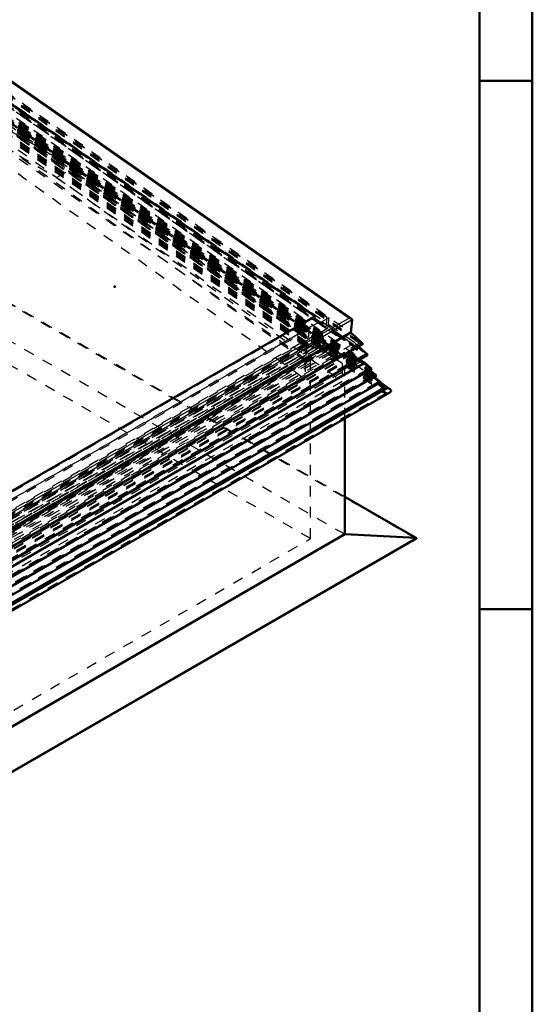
# Model space of a CAD drawing. Header units: millimetres. Extents: x 0 to 428, y 0 to 298.
# Tile 39 of 40: x 364 to 412, y 111 to 204. Entities that reach past the tile are written whole.
import ezdxf

# ---------------------------------------------------------------- set-up
doc = ezdxf.new("R2010")
doc.units = ezdxf.units.MM
doc.linetypes.add('Dashed', pattern=[2, 1, -1])
for name, color, linetype, lineweight in [('am_0', 7, 'Continuous', 50), ('am_12', 3, 'Continuous', 25), ('am_3', 6, 'Dashed', 25), ('am_6', 2, 'Continuous', 35), ('am_9', 7, 'Continuous', 50)]:
    doc.layers.add(name, color=color, linetype=linetype, lineweight=lineweight)

# ---------------------------------------------------------------- blocks, each defined once
blk = doc.blocks.new('1_Drawing_frame_0_in_FDFneo120240C2325N1N4N_300Cl0__1203')
at = {"layer": 'am_0'}
for p, q in [((412.5, 289.5), (412.5, 7.5)), ((407.5, 284.5), (407.5, 12.5)), ((412.5, 198.5), (407.5, 198.5)), ((412.5, 148.5), (407.5, 148.5))]:
    blk.add_line(p, q, dxfattribs=at)
at = {"layer": 'am_6', "flags": 8}
blk.add_attdef('ExcludeFromBOM', (425, 296.5), '', height=0.5, dxfattribs=at)
blk = doc.blocks.new('65_Flat_Glass_Skylight_300120240_6_0_in_FDFneo120240C2325N1N4N_300Cl0__1203')
at = {"layer": 'am_3'}
for p, q in [((393.563, 173.278), (362.414, 195.041)), ((362.414, 194.865), (393.266, 173.31)), ((362.415, 195.039), (393.539, 173.294)), ((362.433, 195.057), (393.284, 173.502)), ((362.359, 194.256), (393.161, 172.736)), ((362.361, 194.251), (393.114, 172.765)), ((362.396, 194.519), (392.985, 173.147)), ((362.431, 194.773), (392.839, 173.528)), ((362.508, 194.342), (393.31, 172.822)), ((393.284, 173.502), (327.094, 135.291)), ((392.839, 173.528), (327.095, 135.575)), ((392.839, 173.528), (392.985, 173.147)), ((393.266, 173.31), (393.284, 173.502)), ((393.459, 172.718), (327.019, 134.363)), ((393.161, 172.736), (327.02, 134.553)), ((327.023, 134.358), (393.54, 172.758)), ((392.985, 173.147), (327.059, 135.089)), ((393.266, 173.31), (327.075, 135.099)), ((393.539, 173.294), (327.075, 134.926)), ((393.31, 172.822), (393.311, 172.829)), ((393.311, 172.829), (393.465, 172.721)), ((393.459, 172.718), (393.465, 172.721))]:
    blk.add_line(p, q, dxfattribs=at)
for points in [[(392.985, 173.147), (392.968, 173.114), (392.956, 173.08), (392.95, 173.046), (392.949, 173.011), (392.954, 172.976), (392.964, 172.941), (392.98, 172.907), (393.001, 172.873), (393.027, 172.841), (393.059, 172.809), (393.095, 172.779), (393.114, 172.765)], [(393.114, 172.765), (393.157, 172.738), (393.161, 172.736)], [(393.161, 172.736), (393.175, 172.728), (393.191, 172.721), (393.208, 172.715), (393.225, 172.709), (393.243, 172.705), (393.262, 172.701), (393.281, 172.698), (393.301, 172.696), (393.32, 172.695), (393.34, 172.695), (393.36, 172.696), (393.379, 172.698), (393.397, 172.701), (393.416, 172.704), (393.433, 172.709), (393.449, 172.714), (393.459, 172.718)], [(393.54, 172.758), (393.495, 172.734), (393.465, 172.721)], [(393.539, 173.294), (393.579, 173.266), (393.616, 173.236), (393.647, 173.205), (393.674, 173.173), (393.695, 173.139), (393.712, 173.105), (393.722, 173.07), (393.727, 173.035), (393.727, 173), (393.721, 172.966), (393.71, 172.932), (393.693, 172.898), (393.671, 172.866), (393.643, 172.836), (393.611, 172.806), (393.574, 172.779), (393.54, 172.758)]]:
    blk.add_lwpolyline(points, dxfattribs=at)
at = {"layer": 'am_6'}
for tag, p, flags in [('NB', (398.727, 195.057), 8), ('NN', (398.727, 194.557), 8), ('NT', (398.727, 194.057), 8), ('NBSYN', (398.727, 193.557), 8), ('CATALOG', (398.727, 192.557), 8), ('LINA', (398.727, 193.057), 8), ('IDNR', (398.727, 192.057), 8), ('PN', (398.727, 191.557), 8), ('LODLEVEL', (398.727, 191.057), 8), ('W', (398.727, 190.057), 8), ('L', (398.727, 190.557), 8), ('PPATH', (398.727, 189.557), 8), ('ExcludeFromBOM', (398.727, 188.557), 8), ('PSOL_0', (398.727, 188.057), 9), ('PSOL_1', (398.727, 187.557), 9), ('PSOL_2', (398.727, 187.057), 9)]:
    blk.add_attdef(tag, p, '', height=0.5, dxfattribs=dict(at, flags=flags))
blk = doc.blocks.new('66_Flat_Glass_Skylight_300120240_12_0_in_FDFneo120240C2325N1N4N_300Cl0__1203')
at = {"layer": 'am_3'}
for p, q in [((362.385, 193.874), (392.11, 173.107)), ((362.413, 194.164), (392.137, 173.396)), ((362.384, 193.568), (391.629, 173.135)), ((362.412, 193.857), (391.657, 173.425)), ((392.137, 173.396), (327.08, 135.84)), ((391.657, 173.425), (327.082, 136.146)), ((391.657, 173.425), (391.629, 173.135)), ((392.11, 173.107), (392.137, 173.396)), ((392.11, 173.107), (327.053, 135.55)), ((391.629, 173.135), (327.054, 135.857))]:
    blk.add_line(p, q, dxfattribs=at)
at = {"layer": 'am_6'}
for tag, p, flags in [('NB', (397.137, 194.164), 8), ('NN', (397.137, 193.664), 8), ('NT', (397.137, 193.164), 8), ('NBSYN', (397.137, 192.664), 8), ('CATALOG', (397.137, 191.664), 8), ('LINA', (397.137, 192.164), 8), ('IDNR', (397.137, 191.164), 8), ('PN', (397.137, 190.664), 8), ('LODLEVEL', (397.137, 190.164), 8), ('L', (397.137, 189.664), 8), ('W', (397.137, 189.164), 8), ('PPATH', (397.137, 188.664), 8), ('ExcludeFromBOM', (397.137, 187.664), 8), ('PSOL_0', (397.137, 187.164), 9), ('PSOL_1', (397.137, 186.664), 9), ('PSOL_2', (397.137, 186.164), 9)]:
    blk.add_attdef(tag, p, '', height=0.5, dxfattribs=dict(at, flags=flags))
blk = doc.blocks.new('67_Flat_Glass_Skylight_300120240_5_0_in_FDFneo120240C2325N1N4N_300Cl0__1203')
at = {"layer": 'am_3'}
for p, q in [((362.433, 194.182), (391.842, 173.635)), ((362.389, 193.362), (391.215, 173.222)), ((362.39, 193.734), (391.799, 173.187)), ((362.432, 193.809), (391.258, 173.669)), ((391.842, 173.635), (327.102, 136.261)), ((391.258, 173.669), (327.104, 136.634)), ((391.258, 173.669), (391.215, 173.222)), ((391.799, 173.187), (391.842, 173.635)), ((391.799, 173.187), (327.059, 135.814)), ((391.215, 173.222), (327.061, 136.187))]:
    blk.add_line(p, q, dxfattribs=at)
at = {"layer": 'am_6'}
for tag, p, flags in [('NB', (396.842, 194.182), 8), ('NN', (396.842, 193.682), 8), ('NT', (396.842, 193.182), 8), ('NBSYN', (396.842, 192.682), 8), ('CATALOG', (396.842, 191.682), 8), ('LINA', (396.842, 192.182), 8), ('IDNR', (396.842, 191.182), 8), ('PN', (396.842, 190.682), 8), ('LODLEVEL', (396.842, 190.182), 8), ('L', (396.842, 189.682), 8), ('W', (396.842, 189.182), 8), ('PPATH', (396.842, 188.682), 8), ('ExcludeFromBOM', (396.842, 187.682), 8), ('PSOL_0', (396.842, 187.182), 9), ('PSOL_1', (396.842, 186.682), 9), ('PSOL_2', (396.842, 186.182), 9)]:
    blk.add_attdef(tag, p, '', height=0.5, dxfattribs=dict(at, flags=flags))
blk = doc.blocks.new('68_FGS3001202402C4U_0_in_FDFneo120240C2325N1N4N_300Cl0__1203')
at = {"layer": 'am_3'}
for p, q in [((393.05, 176.106), (362.679, 197.325)), ((392.949, 175.061), (362.578, 196.28)), ((327.342, 138.174), (393.05, 176.106)), ((393.05, 176.106), (392.949, 175.061)), ((327.242, 137.129), (392.949, 175.061))]:
    blk.add_line(p, q, dxfattribs=at)
at = {"layer": 'am_6'}
for tag, p, flags in [('NB', (398.05, 197.325), 8), ('NN', (398.05, 196.825), 8), ('NT', (398.05, 196.325), 8), ('NBSYN', (398.05, 195.825), 8), ('LINA', (398.05, 195.325), 8), ('CATALOG', (398.05, 194.825), 8), ('IDNR', (398.05, 194.325), 8), ('PN', (398.05, 193.825), 8), ('LODLEVEL', (398.05, 193.325), 8), ('L', (398.05, 192.825), 8), ('W', (398.05, 192.325), 8), ('TG', (398.05, 191.825), 8), ('TG1', (398.05, 191.325), 8), ('OC', (398.05, 190.825), 8), ('PPATH', (398.05, 190.325), 8), ('ExcludeFromBOM', (398.05, 189.325), 8), ('PSOL_0', (398.05, 188.825), 9), ('PSOL_1', (398.05, 188.325), 9), ('PSOL_2', (398.05, 187.825), 9), ('PSOL_3', (398.05, 187.325), 9)]:
    blk.add_attdef(tag, p, '', height=0.5, dxfattribs=dict(at, flags=flags))
blk = doc.blocks.new('69_FGS30012024025C3U_0_in_FDFneo120240C2325N1N4N_300Cl0__1203')
at = {"layer": 'am_0'}
for p, q in [((395.372, 175.988), (362.687, 198.824)), ((362.682, 196.688), (391.946, 176.242)), ((391.946, 176.242), (327.352, 138.953)), ((395.322, 174.667), (395.438, 175.876)), ((395.322, 174.667), (327.211, 135.347)), ((396.457, 173.598), (395.322, 174.667)), ((327.109, 133.545), (396.441, 173.569)), ((396.457, 173.598), (327.112, 133.567)), ((362.94, 152.944), (396.879, 172.537)), ((396.887, 172.584), (396.056, 173.347))]:
    blk.add_line(p, q, dxfattribs=at)
for points in [[(395.161, 176.053), (395.186, 176.051), (395.211, 176.048), (395.236, 176.043), (395.26, 176.037), (395.283, 176.031), (395.305, 176.023), (395.326, 176.014), (395.345, 176.005), (395.363, 175.994), (395.372, 175.988)], [(395.372, 175.988), (395.387, 175.976), (395.401, 175.964), (395.412, 175.951), (395.422, 175.938), (395.429, 175.925), (395.434, 175.911), (395.437, 175.897), (395.438, 175.883), (395.438, 175.876)], [(396.441, 173.569), (396.445, 173.572), (396.448, 173.574), (396.451, 173.577), (396.453, 173.579), (396.455, 173.582), (396.457, 173.585), (396.457, 173.588), (396.458, 173.591), (396.458, 173.594), (396.457, 173.597), (396.457, 173.598)], [(396.879, 172.537), (396.883, 172.539), (396.887, 172.542), (396.89, 172.545), (396.892, 172.548), (396.895, 172.551), (396.896, 172.555), (396.897, 172.558), (396.898, 172.561), (396.898, 172.565), (396.897, 172.568), (396.896, 172.572), (396.894, 172.575), (396.892, 172.579), (396.889, 172.582), (396.887, 172.584)]]:
    blk.add_lwpolyline(points, dxfattribs=at)
at = {"layer": 'am_12'}
for p, q in [((362.691, 198.738), (395.161, 176.053)), ((395.438, 175.876), (327.327, 136.557)), ((395.161, 176.053), (327.344, 136.903)), ((396.887, 172.584), (362.921, 152.976))]:
    blk.add_line(p, q, dxfattribs=at)
at = {"layer": 'am_3'}
for p, q in [((362.677, 198.765), (395.438, 175.876)), ((362.375, 196.696), (396.887, 172.584)), ((362.465, 197.244), (396.349, 173.57)), ((362.468, 197.345), (396.457, 173.598)), ((395.685, 173.689), (362.47, 196.894)), ((362.472, 197.214), (396.186, 173.659)), ((362.561, 197.556), (395.322, 174.667)), ((362.676, 197.401), (393.222, 176.06)), ((362.37, 196.575), (396.777, 172.536)), ((362.375, 196.542), (396.634, 172.607)), ((362.378, 196.612), (396.705, 172.629)), ((362.579, 196.392), (393.125, 175.051)), ((362.672, 196.581), (391.936, 176.136)), ((363.538, 195.974), (363.991, 195.657)), ((362.414, 194.865), (393.266, 173.31)), ((362.426, 194.993), (393.278, 173.438)), ((362.434, 195.336), (393.723, 173.476)), ((362.479, 194.963), (393.331, 173.408)), ((362.485, 195.027), (393.337, 173.472)), ((362.574, 195.273), (391.371, 175.154)), ((362.64, 195.056), (393.492, 173.501)), ((363.638, 195.572), (394.49, 174.017)), ((363.991, 195.657), (363.891, 195.599)), ((364.688, 195.093), (363.895, 195.647)), ((363.965, 195.687), (364.758, 195.133)), ((363.991, 195.657), (363.965, 195.687)), ((364.699, 195.203), (364.688, 195.093)), ((364.758, 195.133), (364.688, 195.093)), ((364.699, 195.203), (393.496, 175.084)), ((364.758, 195.133), (364.699, 195.203)), ((362.431, 194.757), (392.814, 173.529)), ((362.436, 194.804), (392.819, 173.577)), ((362.431, 193.79), (391.229, 173.671)), ((391.946, 176.242), (391.936, 176.136)), ((393.222, 176.06), (327.339, 138.026)), ((391.936, 176.136), (327.342, 138.847)), ((393.222, 176.06), (393.125, 175.051)), ((393.125, 175.051), (327.242, 137.017)), ((391.371, 175.154), (327.246, 138.136)), ((391.371, 175.154), (391.229, 173.671)), ((393.485, 174.974), (393.496, 175.084)), ((393.555, 175.014), (393.485, 174.974)), ((394.278, 174.42), (393.485, 174.974)), ((393.496, 175.084), (393.555, 175.014)), ((393.555, 175.014), (394.348, 174.46)), ((394.374, 174.43), (394.273, 174.372)), ((394.273, 174.372), (394.278, 174.42)), ((394.727, 174.055), (394.273, 174.372)), ((394.348, 174.46), (394.278, 174.42)), ((394.348, 174.46), (394.374, 174.43)), ((394.374, 174.43), (394.827, 174.113)), ((393.278, 173.438), (327.088, 135.227)), ((393.723, 173.476), (327.093, 135.011)), ((392.814, 173.529), (327.095, 135.591)), ((392.819, 173.577), (327.1, 135.639)), ((391.229, 173.671), (327.104, 136.653)), ((396.349, 173.57), (327.109, 133.599)), ((396.186, 173.659), (327.117, 133.787)), ((327.119, 134.107), (395.685, 173.689)), ((393.337, 173.397), (327.146, 135.186)), ((392.819, 173.577), (392.814, 173.529)), ((393.278, 173.438), (393.266, 173.31)), ((393.492, 173.501), (393.331, 173.408)), ((393.331, 173.408), (393.337, 173.472)), ((393.331, 173.333), (393.337, 173.397)), ((393.498, 173.565), (393.337, 173.472)), ((393.337, 173.397), (393.497, 173.285)), ((393.55, 173.46), (393.389, 173.367)), ((393.395, 173.431), (393.389, 173.367)), ((393.389, 173.367), (393.549, 173.255)), ((393.556, 173.524), (393.395, 173.431)), ((393.395, 173.431), (393.556, 173.319)), ((393.498, 173.565), (393.492, 173.501)), ((393.556, 173.524), (393.498, 173.565)), ((393.55, 173.46), (393.556, 173.524)), ((393.55, 173.46), (393.711, 173.348)), ((393.723, 173.476), (393.711, 173.348)), ((394.711, 174.145), (394.49, 174.017)), ((394.49, 174.017), (394.502, 174.144)), ((394.642, 174.225), (394.502, 174.144)), ((394.502, 174.144), (394.56, 174.104)), ((394.735, 174.144), (394.554, 174.04)), ((394.56, 174.104), (394.554, 174.04)), ((394.554, 174.04), (394.714, 173.928)), ((394.701, 174.185), (394.56, 174.104)), ((394.642, 174.225), (394.711, 174.145)), ((394.701, 174.185), (394.642, 174.225)), ((394.735, 174.144), (394.701, 174.185)), ((394.711, 174.145), (395.928, 173.294)), ((394.714, 173.928), (394.727, 174.055)), ((394.895, 174.032), (394.714, 173.928)), ((394.827, 174.113), (394.727, 174.055)), ((394.895, 174.032), (394.735, 174.144)), ((394.827, 174.113), (394.895, 174.032)), ((396.056, 173.347), (395.685, 173.689)), ((395.74, 173.516), (395.707, 173.167)), ((395.927, 173.013), (395.74, 173.516)), ((395.74, 173.516), (396.705, 172.629)), ((395.928, 173.294), (395.74, 173.516)), ((396.186, 173.659), (396.349, 173.57)), ((393.266, 173.31), (327.075, 135.099)), ((393.331, 173.333), (327.14, 135.122)), ((393.491, 173.221), (327.3, 135.01)), ((394.483, 172.46), (328.292, 134.249)), ((396.634, 172.607), (362.427, 152.86)), ((396.705, 172.629), (362.463, 152.862)), ((396.777, 172.536), (362.495, 152.745)), ((393.491, 173.221), (393.331, 173.333)), ((394.27, 172.563), (393.473, 172.103)), ((393.497, 173.285), (393.491, 173.221)), ((393.556, 173.319), (393.497, 173.285)), ((393.542, 172.055), (394.339, 172.515)), ((393.711, 173.348), (393.549, 173.255)), ((393.549, 173.255), (393.556, 173.319)), ((394.721, 172.778), (394.265, 172.515)), ((394.265, 172.515), (394.27, 172.563)), ((394.265, 172.515), (394.365, 172.446)), ((394.27, 172.563), (394.339, 172.515)), ((394.339, 172.515), (394.365, 172.446)), ((394.365, 172.446), (394.821, 172.709)), ((394.483, 172.46), (394.495, 172.588)), ((394.483, 172.46), (394.703, 172.306)), ((394.495, 172.588), (394.554, 172.622)), ((394.495, 172.588), (394.635, 172.49)), ((394.548, 172.558), (394.709, 172.651)), ((394.554, 172.622), (394.548, 172.558)), ((394.548, 172.558), (394.728, 172.432)), ((394.554, 172.622), (394.694, 172.524)), ((394.694, 172.524), (394.635, 172.49)), ((394.635, 172.49), (394.703, 172.306)), ((394.728, 172.432), (394.694, 172.524)), ((394.703, 172.306), (395.927, 173.013)), ((394.709, 172.651), (394.721, 172.778)), ((394.709, 172.651), (394.889, 172.525)), ((394.721, 172.778), (394.821, 172.709)), ((394.889, 172.525), (394.728, 172.432)), ((394.821, 172.709), (394.889, 172.525)), ((395.928, 173.294), (395.707, 173.167)), ((395.707, 173.167), (395.927, 173.013)), ((396.705, 172.629), (396.634, 172.607)), ((396.634, 172.607), (396.777, 172.536)), ((393.483, 172.213), (329.359, 135.195)), ((393.473, 172.103), (393.483, 172.213)), ((393.473, 172.103), (393.542, 172.055)), ((393.483, 172.213), (393.542, 172.055))]:
    blk.add_line(p, q, dxfattribs=at)
for points in [[(396.349, 173.57), (396.354, 173.568), (396.358, 173.566), (396.363, 173.564), (396.368, 173.563), (396.373, 173.562), (396.379, 173.561), (396.384, 173.56), (396.39, 173.559), (396.396, 173.559), (396.401, 173.559), (396.407, 173.56), (396.412, 173.56), (396.417, 173.561), (396.423, 173.562), (396.427, 173.563), (396.432, 173.565), (396.436, 173.567), (396.44, 173.569), (396.441, 173.569)], [(396.777, 172.536), (396.782, 172.534), (396.787, 172.532), (396.793, 172.53), (396.799, 172.528), (396.805, 172.527), (396.811, 172.526), (396.818, 172.525), (396.824, 172.525), (396.83, 172.525), (396.837, 172.525), (396.843, 172.526), (396.849, 172.527), (396.855, 172.528), (396.861, 172.529), (396.866, 172.531), (396.871, 172.533), (396.876, 172.535), (396.879, 172.537)]]:
    blk.add_lwpolyline(points, dxfattribs=at)
at = {"layer": 'am_6'}
for tag, p, flags in [('NB', (401.898, 198.824), 8), ('NN', (401.898, 198.324), 8), ('NT', (401.898, 197.824), 8), ('NBSYN', (401.898, 197.324), 8), ('CATALOG', (401.898, 196.324), 8), ('LINA', (401.898, 196.824), 8), ('IDNR', (401.898, 195.824), 8), ('PN', (401.898, 195.324), 8), ('LODLEVEL', (401.898, 194.824), 8), ('L', (401.898, 194.324), 8), ('W', (401.898, 193.824), 8), ('OP', (401.898, 192.824), 8), ('DP', (401.898, 193.324), 8), ('OC', (401.898, 192.324), 8), ('ExcludeFromBOM', (401.898, 191.324), 8), ('PSOL_0', (401.898, 190.824), 9), ('PSOL_1', (401.898, 190.324), 9), ('PSOL_2', (401.898, 189.824), 9)]:
    blk.add_attdef(tag, p, '', height=0.5, dxfattribs=dict(at, flags=flags))
blk = doc.blocks.new('70_Flat_Glass_Skylight_3001202402_2_0_in_FDFneo120240C2325N1N4N_300Cl0__1203')
at = {"layer": 'am_0'}
for p, q in [((396.652, 171.796), (363.11, 152.433)), ((396.652, 171.796), (396.019, 172.04)), ((396.174, 172.13), (396.652, 171.796)), ((397.316, 171.245), (396.652, 171.796)), ((397.736, 170.613), (326.83, 129.68)), ((397.316, 171.245), (326.889, 130.588)), ((397.736, 170.613), (397.115, 171.129)), ((398.156, 169.982), (326.77, 128.772)), ((398.156, 169.982), (397.535, 170.497)), ((398.474, 169.435), (397.955, 169.865)), ((398.034, 169.911), (398.738, 169.419)), ((399.027, 169.323), (398.117, 169.959)), ((326.679, 127.249), (399.013, 169.006)), ((398.738, 169.419), (326.718, 127.843)), ((398.474, 169.435), (326.719, 128.011))]:
    blk.add_line(p, q, dxfattribs=at)
for points in [[(398.738, 169.419), (398.776, 169.414), (398.814, 169.408), (398.85, 169.4), (398.886, 169.39), (398.919, 169.378), (398.951, 169.365), (398.981, 169.351), (399.009, 169.335), (399.027, 169.323)], [(399.027, 169.323), (399.05, 169.305), (399.071, 169.287), (399.088, 169.267), (399.102, 169.247), (399.114, 169.226), (399.122, 169.205), (399.126, 169.184), (399.127, 169.163), (399.125, 169.142), (399.12, 169.121), (399.111, 169.1), (399.099, 169.081), (399.083, 169.062), (399.065, 169.043), (399.044, 169.026), (399.02, 169.01), (399.013, 169.006)]]:
    blk.add_lwpolyline(points, dxfattribs=at)
at = {"layer": 'am_3'}
for p, q in [((362.251, 195.744), (397.316, 171.245)), ((362.298, 195.798), (396.174, 172.13)), ((362.359, 195.815), (395.703, 172.519)), ((395.648, 172.613), (362.367, 195.865)), ((362.371, 195.793), (395.47, 172.668)), ((398.117, 169.959), (362.082, 195.135)), ((362.088, 194.856), (398.474, 169.435)), ((362.089, 195.024), (398.034, 169.911)), ((362.128, 194.901), (397.915, 169.899)), ((362.138, 195.146), (398.156, 169.982)), ((362.138, 195.044), (397.977, 170.005)), ((362.184, 195.2), (397.495, 170.53)), ((362.185, 195.098), (397.316, 170.554)), ((362.194, 195.445), (397.736, 170.613)), ((362.195, 195.343), (397.557, 170.637)), ((362.241, 195.499), (397.075, 171.162)), ((362.242, 195.397), (396.896, 171.186)), ((362.252, 195.642), (397.137, 171.269)), ((362.293, 195.689), (396.56, 171.748)), ((362.303, 195.568), (396.198, 171.887)), ((362.318, 195.565), (395.953, 172.066)), ((362.323, 195.537), (395.819, 172.135)), ((362.343, 195.655), (395.687, 172.359)), ((362.043, 194.587), (398.756, 168.937)), ((362.043, 194.525), (398.66, 168.943)), ((362.05, 194.407), (398.357, 169.04)), ((362.082, 194.746), (398.4, 169.372)), ((362.128, 194.8), (397.736, 169.922)), ((362.364, 194.16), (392.91, 172.818)), ((362.398, 194.51), (392.944, 173.169)), ((362.393, 193.437), (391.26, 173.268)), ((362.414, 193.578), (391.153, 173.499)), ((362.415, 193.66), (391.282, 173.492)), ((362.289, 192.27), (391.027, 172.192)), ((391.153, 173.499), (327.087, 136.515)), ((391.282, 173.492), (327.087, 136.433)), ((391.153, 173.499), (391.027, 172.192)), ((391.26, 173.268), (391.282, 173.492)), ((395.703, 172.519), (327.006, 132.862)), ((395.47, 172.668), (327.02, 133.152)), ((392.91, 172.818), (327.027, 134.785)), ((392.944, 173.169), (327.061, 135.136)), ((391.26, 173.268), (327.065, 136.21)), ((392.91, 172.818), (392.944, 173.169)), ((395.687, 172.359), (395.703, 172.519)), ((396.56, 171.748), (326.935, 131.554)), ((396.198, 171.887), (326.947, 131.91)), ((391.027, 172.192), (326.961, 135.207)), ((395.953, 172.066), (326.964, 132.239)), ((395.687, 172.359), (326.991, 132.701)), ((396.019, 172.04), (395.953, 172.066)), ((396.198, 171.887), (396.56, 171.748)), ((396.56, 171.748), (397.137, 171.269)), ((397.557, 170.637), (326.831, 129.808)), ((397.075, 171.162), (326.88, 130.639)), ((396.896, 171.186), (326.882, 130.768)), ((397.137, 171.269), (326.891, 130.716)), ((397.137, 171.269), (396.896, 171.186)), ((396.896, 171.186), (397.557, 170.637)), ((397.075, 171.162), (397.316, 171.245)), ((397.115, 171.129), (397.075, 171.162)), ((397.557, 170.637), (397.316, 170.554)), ((397.495, 170.53), (397.736, 170.613)), ((397.915, 169.899), (326.762, 128.823)), ((397.736, 169.922), (326.763, 128.951)), ((397.977, 170.005), (326.772, 128.9)), ((397.495, 170.53), (326.821, 129.731)), ((397.316, 170.554), (326.823, 129.859)), ((397.316, 170.554), (397.977, 170.005)), ((397.535, 170.497), (397.495, 170.53)), ((397.977, 170.005), (397.736, 169.922)), ((397.736, 169.922), (398.4, 169.372)), ((397.915, 169.899), (398.156, 169.982)), ((397.955, 169.865), (397.915, 169.899)), ((398.66, 168.943), (326.672, 127.385)), ((398.756, 168.937), (326.672, 127.324)), ((398.371, 169.357), (326.711, 127.988)), ((398.4, 169.372), (326.713, 127.988))]:
    blk.add_line(p, q, dxfattribs=at)
for points in [[(395.47, 172.668), (395.492, 172.666), (395.513, 172.663), (395.533, 172.659), (395.553, 172.655), (395.573, 172.649), (395.591, 172.642), (395.609, 172.635), (395.625, 172.627), (395.64, 172.618), (395.648, 172.613)], [(395.648, 172.613), (395.66, 172.603), (395.672, 172.593), (395.681, 172.582), (395.689, 172.571), (395.696, 172.56), (395.7, 172.548), (395.702, 172.536), (395.703, 172.525), (395.703, 172.519)], [(395.687, 172.359), (395.687, 172.331), (395.691, 172.303), (395.699, 172.275), (395.712, 172.248), (395.729, 172.221), (395.75, 172.195), (395.776, 172.17), (395.804, 172.146), (395.819, 172.135)], [(395.819, 172.135), (395.853, 172.113), (395.89, 172.093), (395.93, 172.075), (395.953, 172.066)], [(398.4, 169.372), (398.372, 169.357), (398.347, 169.342), (398.325, 169.325), (398.306, 169.307), (398.29, 169.288), (398.277, 169.269), (398.267, 169.249), (398.26, 169.228), (398.257, 169.207), (398.257, 169.186), (398.261, 169.164), (398.268, 169.143), (398.278, 169.122), (398.291, 169.102), (398.308, 169.082), (398.327, 169.063), (398.35, 169.045), (398.357, 169.04)], [(398.357, 169.04), (398.383, 169.023), (398.411, 169.008), (398.442, 168.994), (398.474, 168.981), (398.509, 168.97), (398.544, 168.961), (398.581, 168.953), (398.619, 168.947), (398.657, 168.943), (398.66, 168.943)], [(399.013, 169.006), (398.986, 168.992), (398.956, 168.979), (398.925, 168.968), (398.891, 168.958), (398.856, 168.95), (398.82, 168.944), (398.783, 168.939), (398.756, 168.937)]]:
    blk.add_lwpolyline(points, dxfattribs=at)
at = {"layer": 'am_6'}
for tag, p, flags in [('NB', (404.127, 195.865), 8), ('NN', (404.127, 195.365), 8), ('NT', (404.127, 194.865), 8), ('NBSYN', (404.127, 194.365), 8), ('CATALOG', (404.127, 193.365), 8), ('LINA', (404.127, 193.865), 8), ('IDNR', (404.127, 192.865), 8), ('PN', (404.127, 192.365), 8), ('LODLEVEL', (404.127, 191.865), 8), ('W', (404.127, 190.865), 8), ('L', (404.127, 191.365), 8), ('DP', (404.127, 190.365), 8), ('ExcludeFromBOM', (404.127, 189.365), 8), ('PSOL_0', (404.127, 188.865), 9), ('PSOL_1', (404.127, 188.365), 9)]:
    blk.add_attdef(tag, p, '', height=0.5, dxfattribs=dict(at, flags=flags))
blk = doc.blocks.new('71_FGS30012024025314U_0_in_FDFneo120240C2325N1N4N_300Cl0__1203')
at = {"layer": 'am_3'}
for p, q in [((394.506, 171.743), (362.209, 194.831)), ((362.209, 193.139), (394.506, 170.051)), ((391.011, 171.969), (362.187, 192.575)), ((362.187, 190.883), (391.011, 170.277)), ((327.312, 135.196), (391.011, 171.969)), ((327.334, 132.965), (394.506, 171.743)), ((391.011, 171.969), (391.011, 170.277)), ((394.506, 171.743), (394.506, 170.051)), ((391.011, 170.277), (327.312, 133.504)), ((394.506, 170.051), (327.334, 131.273))]:
    blk.add_line(p, q, dxfattribs=at)
at = {"layer": 'am_6'}
for tag, p, flags in [('NB', (399.506, 194.831), 8), ('NN', (399.506, 194.331), 8), ('NT', (399.506, 193.831), 8), ('NBSYN', (399.506, 193.331), 8), ('LINA', (399.506, 192.831), 8), ('CATALOG', (399.506, 192.331), 8), ('IDNR', (399.506, 191.831), 8), ('PN', (399.506, 191.331), 8), ('LODLEVEL', (399.506, 190.831), 8), ('W', (399.506, 189.831), 8), ('L', (399.506, 190.331), 8), ('OP', (399.506, 188.831), 8), ('DP', (399.506, 189.331), 8), ('BA', (399.506, 188.331), 8), ('ExcludeFromBOM', (399.506, 187.331), 8), ('PSOL_0', (399.506, 186.831), 9), ('PSOL_1', (399.506, 186.331), 9), ('PSOL_2', (399.506, 185.831), 9)]:
    blk.add_attdef(tag, p, '', height=0.5, dxfattribs=dict(at, flags=flags))
blk = doc.blocks.new('73_FGS30012024025301U_0_in_FDFneo120240C2325N1N4N_300Cl0__1203')
at = {"layer": 'am_0'}
for p, q in [((394.743, 155.575), (394.743, 166.541)), ((401.523, 155.224), (394.743, 159.138)), ((327.041, 116.491), (394.743, 155.575)), ((327.041, 112.179), (401.523, 155.176)), ((401.486, 155.234), (394.743, 155.575))]:
    blk.add_line(p, q, dxfattribs=at)
for points in [[(401.486, 155.234), (401.492, 155.234), (401.497, 155.233), (401.501, 155.232), (401.506, 155.231), (401.511, 155.229), (401.515, 155.228), (401.519, 155.226), (401.523, 155.224)], [(401.523, 155.224), (401.526, 155.222), (401.529, 155.22), (401.532, 155.217), (401.535, 155.214), (401.536, 155.212), (401.538, 155.209), (401.539, 155.206), (401.54, 155.203), (401.54, 155.2), (401.54, 155.197), (401.539, 155.194), (401.538, 155.191), (401.536, 155.189), (401.535, 155.186), (401.532, 155.183), (401.529, 155.181), (401.526, 155.178), (401.523, 155.176), (401.523, 155.176)]]:
    blk.add_lwpolyline(points, dxfattribs=at)
at = {"layer": 'am_12'}
for p, q in [((401.486, 155.234), (394.743, 159.127)), ((327.041, 112.257), (401.486, 155.234))]:
    blk.add_line(p, q, dxfattribs=at)
at = {"layer": 'am_3'}
for p, q in [((369.084, 190.285), (362.209, 194.253)), ((362.209, 192.391), (367.471, 189.354)), ((367.471, 189.354), (369.084, 190.285)), ((394.743, 172.358), (369.084, 190.285)), ((367.471, 189.354), (391.517, 172.554)), ((394.743, 159.138), (362.209, 177.919)), ((394.743, 159.127), (362.209, 177.908)), ((401.481, 155.166), (362.209, 177.838)), ((394.743, 155.575), (362.209, 174.356)), ((391.517, 172.554), (327.041, 135.332)), ((391.517, 155.166), (391.517, 172.554)), ((327.041, 133.274), (394.743, 172.358)), ((391.517, 155.166), (362.209, 172.085)), ((394.743, 166.541), (394.743, 172.358)), ((327.041, 117.945), (391.517, 155.166)), ((327.041, 112.193), (401.481, 155.166))]:
    blk.add_line(p, q, dxfattribs=at)
blk.add_lwpolyline([(401.523, 155.176), (401.519, 155.174), (401.515, 155.172), (401.511, 155.171), (401.506, 155.17), (401.501, 155.168), (401.497, 155.167), (401.492, 155.167), (401.486, 155.166), (401.481, 155.166)], dxfattribs=at)
at = {"layer": 'am_6'}
for tag, p, flags in [('NB', (406.54, 194.253), 8), ('NN', (406.54, 193.753), 8), ('NT', (406.54, 193.253), 8), ('NBSYN', (406.54, 192.753), 8), ('CATALOG', (406.54, 191.753), 8), ('LINA', (406.54, 192.253), 8), ('IDNR', (406.54, 191.253), 8), ('PN', (406.54, 190.753), 8), ('LODLEVEL', (406.54, 190.253), 8), ('L', (406.54, 189.753), 8), ('W', (406.54, 189.253), 8), ('DP', (406.54, 188.753), 8), ('OP', (406.54, 188.253), 8), ('BA', (406.54, 187.753), 8), ('RT', (406.54, 187.253), 8), ('ExcludeFromBOM', (406.54, 186.253), 8), ('PSOL_0', (406.54, 185.753), 9), ('PSOL_1', (406.54, 185.253), 9), ('PSOL_2', (406.54, 184.753), 9)]:
    blk.add_attdef(tag, p, '', height=0.5, dxfattribs=dict(at, flags=flags))

msp = doc.modelspace()

# ---------------------------------------------------------------- linework, layer by layer
at = {"layer": 'am_9'}
msp.add_point((372.973, 179.027), dxfattribs=at)

# ---------------------------------------------------------------- block references
for name in ['1_Drawing_frame_0_in_FDFneo120240C2325N1N4N_300Cl0__1203', '69_FGS30012024025C3U_0_in_FDFneo120240C2325N1N4N_300Cl0__1203', '68_FGS3001202402C4U_0_in_FDFneo120240C2325N1N4N_300Cl0__1203', '70_Flat_Glass_Skylight_3001202402_2_0_in_FDFneo120240C2325N1N4N_300Cl0__1203', '71_FGS30012024025314U_0_in_FDFneo120240C2325N1N4N_300Cl0__1203', '65_Flat_Glass_Skylight_300120240_6_0_in_FDFneo120240C2325N1N4N_300Cl0__1203', '73_FGS30012024025301U_0_in_FDFneo120240C2325N1N4N_300Cl0__1203', '66_Flat_Glass_Skylight_300120240_12_0_in_FDFneo120240C2325N1N4N_300Cl0__1203', '67_Flat_Glass_Skylight_300120240_5_0_in_FDFneo120240C2325N1N4N_300Cl0__1203']:
    msp.add_blockref(name, (0, 0))

doc.saveas('drawing.dxf')
